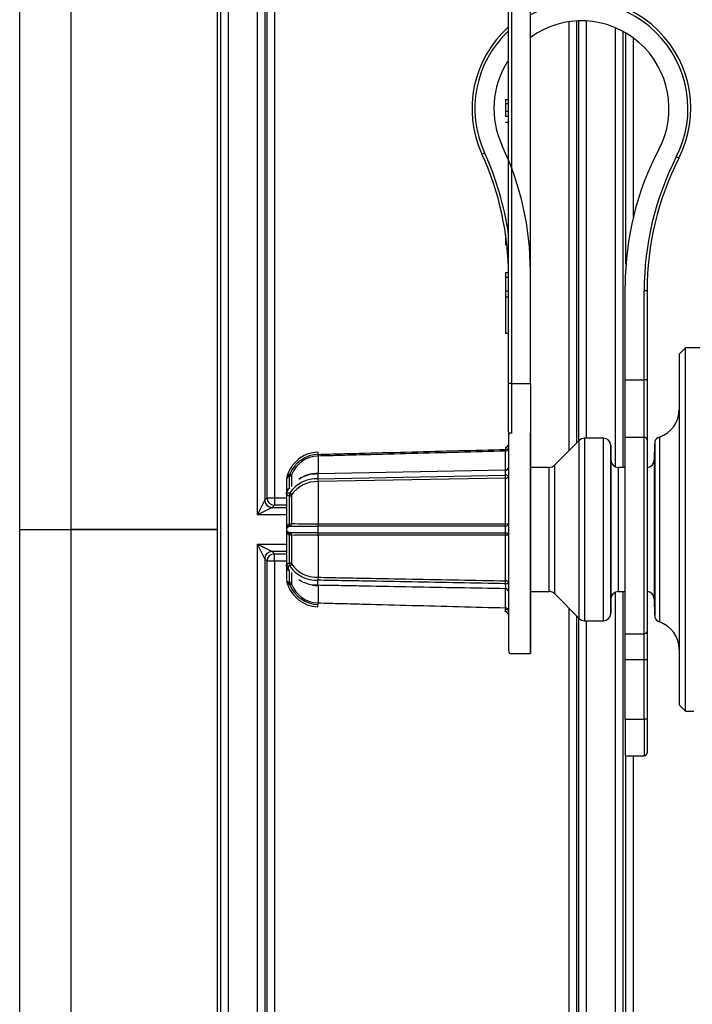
# Model space of a CAD drawing. Header units: millimetres. Extents: x 648 to 8064, y -571 to 3420.
# Tile 52 of 82: x 2728 to 2774, y 3025 to 3092. Entities that reach past the tile are written whole.
import ezdxf

# ---------------------------------------------------------------- set-up
doc = ezdxf.new("R2010")
doc.units = ezdxf.units.MM
doc.header["$MEASUREMENT"] = 0

# ---------------------------------------------------------------- blocks, each defined once
blk = doc.blocks.new('Boven')
for p, q in [((249.868, 1159.643), (249.868, 1312.676)), ((253.368, 1311.697), (253.368, 1159.643)), ((263.431, 1102.07), (263.431, 1217.215)), ((263.65, 1102.07), (263.65, 1217.215)), ((264.15, 1217.215), (264.15, 1102.07)), ((266.165, 1160.651), (266.165, 1215.5)), ((266.665, 1215.5), (266.665, 1161.651)), ((266.823, 1161.808), (266.823, 1215.5)), ((267.323, 1215.5), (267.323, 1161.808)), ((283.369, 1169.631), (283.369, 1209.806)), ((283.566, 1209.806), (283.566, 1169.641)), ((284.869, 1169.642), (284.869, 1209.806)), ((287.54, 1165.063), (287.54, 1194.418)), ((288.04, 1194.467), (288.04, 1165.563)), ((288.197, 1165.72), (288.197, 1194.474)), ((288.697, 1194.467), (288.697, 1165.892)), ((290.713, 1163.927), (290.713, 1193.999)), ((291.213, 1193.759), (291.213, 1163.892)), ((291.423, 1177.814), (291.423, 1193.641)), ((291.923, 1193.311), (291.923, 1181.024)), ((283.311, 1191.703), (283.369, 1191.703)), ((283.169, 1189.097), (283.369, 1189.097)), ((283.169, 1189.097), (283.169, 1188.815)), ((283.169, 1188.815), (283.369, 1188.815)), ((283.169, 1188.815), (283.169, 1188.303)), ((283.169, 1188.303), (283.369, 1188.303)), ((283.169, 1188.303), (283.169, 1187.957)), ((283.169, 1187.957), (283.369, 1187.957)), ((283.169, 1187.529), (283.369, 1187.529)), ((281.551, 1185.352), (281.733, 1185.435)), ((283.295, 1185.13), (283.369, 1185.13)), ((295.051, 1185.07), (294.873, 1185.161)), ((283.169, 1179.841), (283.169, 1179.495)), ((283.169, 1179.495), (283.215, 1179.495)), ((283.169, 1179.495), (283.169, 1179.149)), ((283.169, 1179.149), (283.256, 1179.149)), ((283.169, 1177.235), (283.368, 1177.235)), ((283.169, 1177.235), (283.169, 1176.925)), ((283.169, 1176.925), (283.369, 1176.925)), ((283.169, 1176.925), (283.169, 1175.997)), ((291.369, 1169.889), (291.369, 1176.352)), ((283.169, 1175.997), (283.369, 1175.997)), ((283.169, 1175.997), (283.169, 1175.568)), ((283.169, 1175.568), (283.369, 1175.568)), ((283.169, 1175.568), (283.169, 1173.077)), ((292.669, 1169.889), (292.669, 1175.986)), ((292.869, 1175.986), (292.669, 1175.986)), ((292.869, 1175.986), (292.869, 1169.889)), ((283.169, 1173.077), (283.369, 1173.077)), ((295.503, 1172.076), (295.069, 1171.642)), ((295.069, 1171.642), (295.069, 1147.642)), ((296.877, 1172.088), (295.503, 1172.076)), ((295.503, 1147.208), (295.503, 1172.076)), ((283.369, 1166.328), (283.369, 1169.631)), ((283.369, 1166.328), (283.369, 1169.621)), ((283.566, 1169.641), (284.869, 1169.642)), ((283.566, 1169.641), (283.566, 1166.242)), ((284.869, 1169.642), (284.869, 1166.259)), ((291.369, 1169.889), (292.669, 1169.889)), ((291.369, 1165.948), (291.369, 1169.889)), ((292.669, 1165.948), (292.669, 1169.889)), ((292.869, 1169.889), (292.669, 1169.889)), ((292.869, 1169.889), (292.869, 1165.791)), ((283.369, 1166.328), (283.369, 1151.342)), ((284.869, 1166.489), (284.869, 1151.142)), ((284.869, 1151.142), (284.869, 1166.259)), ((288.223, 1165.746), (286.516, 1164.039)), ((288.223, 1153.539), (288.223, 1165.746)), ((288.576, 1165.892), (288.576, 1153.392)), ((289.878, 1165.892), (288.576, 1165.892)), ((289.878, 1153.392), (289.878, 1165.892)), ((290.378, 1165.401), (290.378, 1153.884)), ((290.396, 1164.384), (290.378, 1165.401)), ((291.369, 1152.498), (291.369, 1165.948)), ((292.669, 1165.948), (291.369, 1165.948)), ((292.669, 1152.498), (292.669, 1165.948)), ((292.869, 1165.791), (292.869, 1152.677)), ((293.369, 1165.51), (293.35, 1164.384)), ((293.4, 1165.675), (293.369, 1163.897)), ((293.369, 1165.51), (293.369, 1153.775)), ((293.4, 1165.675), (293.4, 1153.61)), ((293.709, 1165.975), (293.709, 1153.31)), ((270.31, 1164.935), (270.314, 1164.788)), ((270.31, 1164.935), (270.314, 1164.788)), ((270.314, 1164.788), (270.317, 1164.788)), ((270.314, 1164.788), (270.317, 1164.788)), ((283.174, 1165.273), (283.171, 1165.125)), ((283.174, 1165.273), (283.171, 1165.125)), ((283.174, 1165.008), (283.171, 1165.125)), ((283.174, 1165.008), (283.171, 1165.125)), ((283.174, 1163.716), (283.174, 1165.008)), ((283.174, 1163.716), (283.174, 1165.008)), ((270.317, 1164.67), (270.314, 1164.67)), ((270.317, 1164.67), (270.314, 1164.67)), ((270.317, 1164.67), (270.317, 1163.477)), ((270.317, 1164.67), (270.317, 1163.477)), ((286.516, 1164.039), (286.516, 1155.246)), ((290.396, 1154.901), (290.396, 1164.384)), ((293.35, 1164.384), (293.35, 1154.901)), ((268.506, 1163.391), (268.506, 1162.579)), ((268.506, 1163.391), (268.506, 1162.579)), ((283.173, 1163.697), (270.305, 1163.458)), ((283.173, 1163.697), (270.305, 1163.458)), ((270.314, 1163.119), (283.171, 1163.358)), ((270.314, 1163.119), (283.171, 1163.358)), ((270.317, 1163.477), (283.174, 1163.716)), ((270.317, 1163.477), (283.174, 1163.716)), ((286.162, 1163.892), (284.869, 1163.892)), ((286.162, 1155.392), (286.162, 1163.892)), ((290.896, 1163.892), (290.896, 1155.392)), ((291.369, 1163.892), (290.896, 1163.892)), ((268.146, 1163.042), (268.146, 1162.045)), ((268.146, 1163.042), (268.146, 1162.045)), ((268.354, 1162.482), (268.354, 1163.268)), ((268.354, 1162.482), (268.354, 1163.268)), ((283.174, 1163.157), (270.317, 1162.918)), ((283.174, 1163.157), (270.317, 1162.918)), ((270.317, 1162.918), (270.317, 1160.037)), ((270.317, 1162.918), (270.317, 1160.037)), ((283.174, 1160.038), (283.174, 1163.157)), ((283.174, 1160.038), (283.174, 1163.157)), ((268.146, 1162.045), (268.146, 1162.04)), ((268.146, 1162.045), (268.146, 1162.04)), ((268.146, 1162.04), (268.146, 1159.639)), ((268.146, 1162.04), (268.146, 1159.639)), ((268.506, 1162.008), (268.506, 1160.047)), ((268.506, 1162.008), (268.506, 1160.047)), ((266.165, 1160.651), (266.665, 1161.651)), ((266.665, 1161.651), (266.823, 1161.808)), ((266.823, 1161.808), (267.323, 1161.808)), ((267.323, 1161.808), (268.146, 1161.808)), ((267.323, 1161.808), (267.323, 1161.308)), ((268.354, 1160.033), (268.354, 1161.93)), ((268.354, 1160.033), (268.354, 1161.93)), ((267.165, 1161.151), (266.165, 1160.651)), ((268.146, 1160.651), (266.165, 1160.651)), ((267.323, 1161.308), (267.165, 1161.151)), ((267.165, 1161.151), (268.146, 1161.151)), ((268.146, 1161.308), (267.323, 1161.308)), ((270.314, 1160.037), (270.317, 1160.037)), ((270.314, 1160.037), (270.317, 1160.037)), ((249.868, 1159.643), (253.368, 1159.643)), ((249.868, 1159.642), (253.368, 1159.642)), ((249.868, 1006.608), (249.868, 1159.642)), ((253.368, 1159.643), (263.431, 1159.643)), ((263.431, 1159.642), (253.368, 1159.642)), ((253.368, 1159.642), (253.368, 1007.588)), ((268.146, 1159.639), (268.146, 1159.621)), ((268.146, 1159.639), (268.146, 1159.621)), ((268.146, 1159.621), (268.146, 1157.235)), ((268.146, 1159.621), (268.146, 1157.235)), ((268.27, 1159.963), (268.27, 1159.808)), ((268.27, 1159.963), (268.27, 1159.808)), ((268.27, 1159.48), (268.27, 1159.326)), ((268.27, 1159.48), (268.27, 1159.328)), ((270.317, 1159.871), (270.314, 1159.871)), ((270.317, 1159.871), (270.314, 1159.871)), ((270.314, 1159.414), (270.317, 1159.414)), ((270.314, 1159.414), (270.317, 1159.414)), ((266.165, 1103.785), (266.165, 1158.634)), ((266.165, 1158.634), (268.146, 1158.634)), ((266.165, 1158.634), (267.165, 1158.134)), ((266.665, 1157.634), (266.165, 1158.634)), ((268.354, 1157.355), (268.354, 1159.252)), ((268.354, 1157.355), (268.354, 1159.252)), ((268.506, 1159.238), (268.506, 1157.277)), ((268.506, 1159.238), (268.506, 1157.277)), ((270.317, 1159.247), (270.317, 1156.367)), ((270.317, 1159.247), (270.317, 1156.367)), ((283.174, 1156.128), (283.174, 1159.247)), ((283.174, 1156.128), (283.174, 1159.247)), ((267.165, 1158.134), (267.323, 1157.976)), ((268.146, 1158.134), (267.165, 1158.134)), ((267.323, 1157.976), (268.146, 1157.976)), ((267.323, 1157.477), (267.323, 1157.976)), ((266.823, 1157.477), (266.665, 1157.634)), ((266.665, 1157.634), (266.665, 1103.785)), ((267.323, 1157.477), (266.823, 1157.477)), ((266.823, 1103.785), (266.823, 1157.477)), ((268.146, 1157.477), (267.323, 1157.477)), ((267.323, 1157.477), (267.323, 1103.785)), ((268.146, 1157.235), (268.146, 1157.224)), ((268.146, 1157.235), (268.146, 1157.224)), ((268.146, 1157.127), (268.146, 1156.242)), ((268.146, 1157.127), (268.146, 1156.242)), ((268.27, 1157.095), (268.27, 1156.899)), ((268.27, 1157.095), (268.27, 1156.899)), ((268.354, 1156.017), (268.354, 1156.803)), ((268.354, 1156.017), (268.354, 1156.803)), ((268.506, 1156.706), (268.506, 1155.893)), ((268.506, 1156.706), (268.506, 1155.893)), ((270.314, 1155.843), (270.317, 1155.843)), ((270.314, 1155.843), (270.317, 1155.843)), ((270.317, 1155.808), (270.317, 1154.615)), ((270.317, 1155.808), (270.317, 1154.615)), ((283.174, 1154.277), (283.174, 1155.569)), ((283.174, 1154.277), (283.174, 1155.569)), ((284.869, 1155.392), (286.162, 1155.392)), ((286.516, 1155.246), (288.223, 1153.539)), ((290.713, 1101.035), (290.713, 1155.358)), ((290.896, 1155.392), (291.369, 1155.392)), ((291.213, 1155.392), (291.213, 1101.441)), ((293.369, 1155.388), (293.4, 1153.61)), ((270.314, 1154.615), (270.317, 1154.615)), ((270.314, 1154.615), (270.317, 1154.615)), ((290.378, 1153.884), (290.396, 1154.901)), ((293.35, 1154.901), (293.369, 1153.775)), ((270.31, 1154.349), (270.314, 1154.497)), ((270.31, 1154.349), (270.314, 1154.497)), ((283.171, 1154.16), (283.174, 1154.277)), ((283.171, 1154.16), (283.174, 1154.277)), ((283.174, 1154.012), (283.171, 1154.16)), ((283.174, 1154.012), (283.171, 1154.16)), ((287.54, 1099.992), (287.54, 1154.222)), ((288.04, 1153.722), (288.04, 1099.992)), ((288.197, 1099.884), (288.197, 1153.564)), ((288.576, 1153.392), (289.878, 1153.392)), ((288.697, 1153.392), (288.697, 1100.253)), ((292.869, 1152.677), (292.869, 1150.712)), ((291.369, 1152.498), (292.669, 1152.498)), ((291.369, 1150.712), (291.369, 1152.498)), ((292.669, 1150.712), (292.669, 1152.498)), ((283.569, 1151.142), (284.869, 1151.142)), ((291.369, 1146.642), (291.369, 1150.712)), ((292.669, 1150.712), (291.369, 1150.712)), ((292.669, 1146.642), (292.669, 1150.712)), ((292.869, 1150.712), (292.669, 1150.712)), ((292.869, 1150.712), (292.869, 1146.642)), ((295.069, 1147.642), (295.503, 1147.208)), ((295.503, 1147.208), (296.069, 1147.204)), ((291.369, 1146.642), (292.669, 1146.642)), ((291.369, 1146.642), (291.369, 1144.142)), ((292.669, 1146.642), (292.669, 1144.142)), ((292.869, 1146.642), (292.669, 1146.642)), ((292.869, 1146.642), (292.869, 1144.342)), ((291.369, 1144.142), (292.669, 1144.142)), ((291.423, 1101.747), (291.423, 1144.142)), ((291.923, 1144.142), (291.923, 1101.747))]:
    blk.add_line(p, q)
for centre, radius, start, end in [((288.369, 1188.476), 7.5, 332.98771, 117.81814), ((288.369, 1188.476), 7.3, 332.98771, 118.64962), ((288.369, 1188.476), 6, 332.20423, 125.68533), ((288.369, 1188.476), 7.5, 131.81031, 204.61998), ((288.369, 1188.476), 7.3, 133.23022, 204.61998), ((288.369, 1188.476), 6, 147.46255, 205.33168), ((264.869, 1177.352), 20, 0, 25.33168), ((311.369, 1176.352), 20, 152.20423, 180), ((263.369, 1177.02), 20, 0, 24.61998), ((263.369, 1177.02), 20.2, 8.0693, 24.61998), ((312.869, 1175.986), 20.2, 152.98771, 180), ((312.869, 1175.986), 20, 152.98771, 180), ((283.518, 1168.662), 0.981, 87.18005, 98.69514), ((293.069, 1167.87), 2, 288.66292, 0), ((283.169, 1165.472), 0.2, 271.64847, 359.98803), ((283.169, 1165.472), 0.2, 271.64847, 359.98803), ((288.576, 1165.392), 0.5, 90, 135), ((289.878, 1165.392), 0.5, 1, 90), ((293.869, 1165.501), 0.5, 108.66292, 159.6811), ((270.38, 1162.657), 2.132, 91.75719, 158.61348), ((270.38, 1162.657), 2.132, 91.75719, 158.61348), ((270.37, 1162.673), 1.998, 91.61113, 158.92041), ((270.37, 1162.673), 1.998, 91.61113, 158.92041), ((286.162, 1164.392), 0.5, 270, 315), ((290.896, 1164.392), 0.5, 181, 270), ((292.85, 1164.392), 0.5, 272.2359, 359), ((268.582, 1163.044), 0.433, 115.68685, 171.85859), ((268.582, 1163.044), 0.433, 115.68685, 171.85859), ((270.23, 1161.376), 2.103, 87.64406, 126.13887), ((270.23, 1161.376), 2.103, 87.64406, 126.13887), ((270.241, 1161.185), 2.258, 88.12837, 123.42564), ((270.241, 1161.185), 2.258, 88.12837, 123.42564), ((272.493, 1163.299), 2.186, 175.99071, 184.70434), ((272.493, 1163.299), 2.186, 175.99071, 184.70434), ((283.169, 1163.897), 0.2, 270.81726, 0), ((283.169, 1163.897), 0.2, 270.81726, 0), ((268.396, 1163.042), 0.25, 168.42937, 180), ((268.396, 1163.042), 0.25, 168.42937, 180), ((268.368, 1163.046), 0.222, 93.77568, 168.06297), ((268.368, 1163.046), 0.222, 93.77568, 168.06297), ((270.235, 1160.874), 2.247, 87.98986, 145.02705), ((270.235, 1160.874), 2.247, 87.98986, 145.02705), ((270.22, 1160.854), 2.066, 87.32379, 146.0705), ((270.22, 1160.854), 2.066, 87.32379, 146.0705), ((264.482, 1162.942), 5.835, 359.7689, 1.74414), ((264.482, 1162.942), 5.835, 359.7689, 1.74414), ((268.632, 1159.642), 0.48, 125.45062, 234.54938), ((268.632, 1159.642), 0.48, 125.45062, 234.54938), ((269.63, 1203.494), 43.462, 268.51743, 270.90155), ((269.63, 1203.494), 43.462, 268.51743, 270.90155), ((266.522, 1159.957), 3.793, 358.6971, 1.21733), ((266.522, 1159.957), 3.793, 358.6971, 1.21733), ((269.384, 1244.102), 84.236, 269.32696, 270.63264), ((269.384, 1244.102), 84.236, 269.32696, 270.63264), ((269.389, 1060.053), 99.366, 89.46677, 90.57364), ((269.389, 1060.053), 99.366, 89.46677, 90.57364), ((276.656, 1159.643), 6.346, 177.94505, 182.06551), ((276.656, 1159.643), 6.346, 177.94505, 182.06551), ((266.522, 1159.328), 3.793, 358.78267, 1.3029), ((266.522, 1159.328), 3.793, 358.78267, 1.3029), ((275.137, 1159.642), 8.037, 358.37497, 1.62503), ((275.137, 1159.642), 8.037, 358.37497, 1.62503), ((269.63, 1115.851), 43.402, 89.09682, 91.4842), ((269.63, 1115.851), 43.402, 89.09682, 91.4842), ((270.22, 1158.43), 2.065, 213.92098, 272.61838), ((270.22, 1158.43), 2.065, 213.92098, 272.61838), ((270.235, 1158.41), 2.246, 214.97221, 272.00891), ((270.235, 1158.41), 2.246, 214.97221, 272.00891), ((268.368, 1156.238), 0.222, 191.93703, 266.22432), ((268.368, 1156.238), 0.222, 191.93703, 266.22432), ((268.582, 1156.241), 0.433, 188.1115, 244.31315), ((268.582, 1156.241), 0.433, 188.1115, 244.31315), ((270.229, 1158.076), 2.235, 236.64857, 272.18616), ((270.229, 1158.076), 2.235, 236.64857, 272.18616), ((264.543, 1156.27), 5.772, 358.96619, 0.96283), ((264.543, 1156.27), 5.772, 358.96619, 0.96283), ((280.723, 1155.746), 2.455, 356.30539, 4.21304), ((280.723, 1155.746), 2.455, 356.30539, 4.21304), ((270.377, 1156.624), 2.128, 201.32396, 268.30537), ((270.377, 1156.624), 2.128, 201.32396, 268.30537), ((270.37, 1156.612), 1.998, 201.07957, 268.38889), ((270.37, 1156.612), 1.998, 201.07957, 268.38889), ((270.23, 1157.908), 2.102, 261.73773, 272.30215), ((270.23, 1157.908), 2.102, 261.73773, 272.30215), ((283.169, 1155.388), 0.2, 0.00092, 89.014), ((283.169, 1155.388), 0.2, 0.00092, 89.014), ((286.162, 1154.892), 0.5, 45, 90), ((290.896, 1154.892), 0.5, 90, 179), ((292.85, 1154.892), 0.5, 1, 87.7641), ((283.169, 1153.812), 0.2, 0.01197, 88.71169), ((283.169, 1153.812), 0.2, 0.01197, 88.71169), ((288.576, 1153.892), 0.5, 225, 270), ((289.878, 1153.892), 0.5, 270, 359), ((293.869, 1153.784), 0.5, 200.3189, 251.33708), ((293.069, 1151.415), 2, 0, 71.33708), ((283.569, 1151.342), 0.2, 180, 270), ((292.669, 1144.342), 0.2, 270, 0)]:
    blk.add_arc(centre, radius, start, end)
for centre, major_axis, ratio, start_param, end_param in [((283.569, 1166.086), (0.2, 0), 0.778451, 1.58825, 3.141593), ((292.669, 1165.791), (0.2, 0), 0.788227, 0.000002, 1.570796), ((270.312, 1164.87), (0.005, -0.2), 0.017997, 0.078385, 1.149688), ((270.312, 1164.87), (0.005, -0.2), 0.017997, 0.078385, 1.149688), ((283.169, 1165.207), (-0.2, 0), 0.410779, 1.581553, 3.141593), ((283.169, 1165.207), (-0.2, 0), 0.410779, 1.581553, 3.141593), ((283.169, 1165.207), (-0.2, 0), 0.997293, 1.596976, 3.141593), ((283.169, 1165.207), (-0.2, 0), 0.997293, 1.596976, 3.141591), ((268.32, 1163.464), (0.026, -0.198), 0.359246, 0.113402, 1.375442), ((268.32, 1163.464), (0.026, -0.198), 0.359246, 0.113402, 1.375442), ((268.32, 1163.464), (0.2, 0), 0.994241, 4.883448, 5.911305), ((268.32, 1163.464), (0.2, 0), 0.994241, 4.883448, 5.911305), ((268.32, 1163.464), (0.186, -0.072), 0.001074, -1.15673, -0.038952), ((268.32, 1163.464), (0.186, -0.072), 0.001074, -1.15673, -0.038952), ((283.169, 1163.447), (-0.004, -0.25), 0.014791, 1.209499, 3.150861), ((283.169, 1163.447), (-0.004, -0.25), 0.014791, 1.209499, 3.150861), ((283.169, 1163.287), (0.004, -0.2), 0.018538, 0.85879, 1.932586), ((283.169, 1163.287), (-0.2, 0), 0.35423, 3.141593, 4.701633), ((283.169, 1163.287), (0.004, -0.2), 0.018538, 0.85879, 1.932586), ((283.169, 1163.287), (-0.2, 0), 0.35423, 3.141593, 4.701633), ((283.169, 1163.867), (-0.2, 0), 0.757182, 1.596976, 2.49674), ((283.169, 1163.867), (-0.2, 0), 0.757182, 1.596976, 2.496738), ((283.169, 1163.287), (-0.2, 0), 0.653204, 1.596976, 3.141593), ((283.169, 1163.287), (-0.2, 0), 0.653204, 1.596976, 3.141593), ((268.32, 1162.053), (0.036, 0.197), 0.340316, 4.096333, 5.358372), ((268.32, 1162.053), (0.036, 0.197), 0.340316, 4.096333, 5.358372), ((268.32, 1162.053), (0.2, 0), 0.627254, 4.883448, 5.911305), ((268.32, 1162.053), (0.2, 0), 0.627254, 4.883448, 5.911305), ((268.32, 1162.053), (0.175, -0.096), 0.658524, 0.385524, 1.503302), ((268.32, 1162.053), (0.175, -0.096), 0.658524, 0.385524, 1.503302), ((267.165, 1161.651), (-0.354, 0.354), 0.999695, 0.78555, 2.356042), ((267.323, 1161.808), (-0.354, 0.354), 0.999695, 0.78555, 2.356042), ((268.32, 1160.054), (0.2, 0), 0.107169, 4.883448, 5.911305), ((268.32, 1160.054), (0.2, 0), 0.107169, 4.883448, 5.911305), ((268.32, 1160.054), (0.072, -0.186), 0.122033, 0.148007, 1.410047), ((268.32, 1160.054), (0.072, -0.186), 0.122033, 0.148007, 1.410047), ((268.32, 1160.054), (-0.001, -0.2), 0.932368, 0.416838, 1.534615), ((268.32, 1160.054), (-0.001, -0.2), 0.932368, 0.416838, 1.534615), ((270.312, 1160.053), (0.004, -0.2), 0.02484, 0.420661, 1.491964), ((270.312, 1160.053), (0.004, -0.2), 0.02484, 0.420661, 1.491964), ((283.169, 1160.053), (-0.2, 0), 0.911735, 1.581553, 3.141593), ((283.169, 1160.053), (-0.2, 0), 0.911735, 1.581553, 3.141591), ((283.169, 1160.053), (0, -0.2), 0.02625, 0.423437, 1.497233), ((283.169, 1160.053), (0, -0.2), 0.02625, 0.423437, 1.497233), ((283.169, 1160.053), (-0.2, 0), 0.073523, 1.596976, 3.141593), ((283.169, 1160.053), (-0.2, 0), 0.073523, 1.596976, 3.141593), ((268.32, 1159.231), (0.072, 0.186), 0.122033, 4.873139, 6.135178), ((268.32, 1159.231), (0.072, 0.186), 0.122033, 4.873139, 6.135178), ((268.32, 1159.231), (-0.001, 0.2), 0.932368, 4.74857, 5.866348), ((268.32, 1159.231), (-0.001, 0.2), 0.932368, 4.74857, 5.866348), ((270.312, 1159.232), (0.004, 0.2), 0.02484, -1.491964, -0.420661), ((270.312, 1159.232), (0.004, 0.2), 0.02484, -1.491964, -0.420661), ((283.169, 1159.232), (0, 0.2), 0.02625, -1.497233, -0.423437), ((283.169, 1159.232), (-0.2, 0), 0.911735, 3.141593, 4.701633), ((283.169, 1159.232), (0, 0.2), 0.02625, -1.497233, -0.423437), ((283.169, 1159.232), (-0.2, 0), 0.911735, 3.141593, 4.701633), ((268.32, 1159.231), (0.2, 0), 0.107169, 0.37188, 1.399738), ((268.32, 1159.231), (0.2, 0), 0.107169, 0.37188, 1.399738), ((283.169, 1159.232), (-0.2, 0), 0.073523, 3.141593, 4.686209), ((283.169, 1159.232), (-0.2, 0), 0.073523, 3.141593, 4.686209), ((267.165, 1157.634), (-0.354, -0.354), 0.999695, 3.927143, 5.497635), ((267.323, 1157.477), (-0.354, -0.354), 0.999695, 3.927143, 5.497635), ((268.32, 1157.232), (-0.036, 0.197), 0.340316, 4.066406, 5.328445), ((268.32, 1157.232), (0.2, 0), 0.627254, 0.37188, 1.399738), ((268.32, 1157.232), (-0.036, 0.197), 0.340316, 4.066406, 5.328445), ((268.32, 1157.232), (0.2, 0), 0.627254, 0.37188, 1.399738), ((268.32, 1157.232), (0.175, 0.096), 0.658524, 4.779884, 5.897662), ((268.32, 1157.232), (0.175, 0.096), 0.658524, 4.779884, 5.897662), ((268.32, 1155.821), (0.026, 0.198), 0.359246, 4.907744, 6.169783), ((268.32, 1155.821), (0.2, 0), 0.994241, 0.37188, 1.399738), ((268.32, 1155.821), (0.026, 0.198), 0.359246, 4.907744, 6.169783), ((268.32, 1155.821), (0.2, 0), 0.994241, 0.37188, 1.399738), ((270.312, 1156.237), (0.001, 0.2), 0.03029, 4.347949, 5.419252), ((270.312, 1156.237), (0.001, 0.2), 0.03029, 4.347949, 5.419252), ((283.169, 1155.998), (-0.004, -0.2), 0.018538, 1.209007, 2.282803), ((283.169, 1155.998), (-0.004, -0.2), 0.018538, 1.209007, 2.282803), ((283.169, 1155.998), (-0.2, 0), 0.35423, 1.581553, 3.141593), ((283.169, 1155.998), (-0.2, 0), 0.35423, 1.581553, 3.141593), ((283.169, 1155.998), (-0.2, 0), 0.653204, 3.141593, 4.686209), ((283.169, 1155.998), (-0.2, 0), 0.653204, 3.141593, 4.686209), ((268.32, 1155.821), (0.186, 0.072), 0.001074, 0.038952, 1.15673), ((268.32, 1155.821), (0.186, 0.072), 0.001074, 0.038952, 1.15673), ((283.169, 1155.417), (-0.004, -0.2), 0.018585, -3.853254, -3.674435), ((283.169, 1155.417), (-0.2, 0), 0.757182, 3.786445, 4.686209), ((283.169, 1155.417), (-0.2, 0), 0.757182, 3.786439, 4.686209), ((270.312, 1154.415), (0.005, 0.2), 0.017997, -1.149688, -0.078385), ((270.312, 1154.415), (0.005, 0.2), 0.017997, -1.149688, -0.078385), ((283.169, 1154.078), (0.2, 0), 0.410779, 0, 1.56004), ((283.169, 1154.078), (0.2, 0), 0.410779, 0, 1.56004), ((283.169, 1154.078), (0.2, 0), 0.997293, 0.000002, 1.544616), ((283.169, 1154.078), (0.2, 0), 0.997293, 0, 1.544616), ((292.669, 1152.677), (0.2, 0), 0.893029, 4.712389, 6.283185)]:
    blk.add_ellipse(centre, major_axis=major_axis, ratio=ratio, start_param=start_param, end_param=end_param)
for points, knots in [([(270.31, 1164.935), (270.039, 1164.907), (269.564, 1164.846), (268.878, 1164.42), (268.456, 1163.921), (268.224, 1163.449), (268.177, 1163.22), (268.151, 1163.088)], [0, 0, 0, 0, 0.242442, 0.497033, 0.755364, 0.880263, 1, 1, 1, 1]), ([(270.31, 1164.935), (270.039, 1164.907), (269.564, 1164.846), (268.878, 1164.42), (268.456, 1163.921), (268.224, 1163.449), (268.177, 1163.22), (268.151, 1163.088)], [0, 0, 0, 0, 0.242442, 0.497033, 0.755364, 0.880263, 1, 1, 1, 1]), ([(270.317, 1164.788), (270.585, 1164.799), (270.853, 1164.802), (271.388, 1164.816), (271.656, 1164.823), (272.459, 1164.844), (272.995, 1164.858), (274.602, 1164.9), (277.815, 1164.985), (281.029, 1165.069), (283.171, 1165.125)], [0, 0, 0, 0, 0.0625, 0.0625, 0.125, 0.125, 0.25, 0.25, 0.5, 1, 1, 1, 1]), ([(270.317, 1164.788), (270.585, 1164.799), (270.853, 1164.802), (271.388, 1164.816), (271.656, 1164.823), (272.459, 1164.844), (272.995, 1164.858), (274.602, 1164.9), (277.815, 1164.985), (281.029, 1165.069), (283.171, 1165.125)], [0, 0, 0, 0, 0.0625, 0.0625, 0.125, 0.125, 0.25, 0.25, 0.5, 1, 1, 1, 1]), ([(283.174, 1165.008), (281.032, 1164.952), (278.889, 1164.895), (275.674, 1164.811), (274.603, 1164.783), (272.996, 1164.741), (272.46, 1164.727), (271.656, 1164.705), (271.388, 1164.698), (270.853, 1164.684), (270.585, 1164.677), (270.317, 1164.67)], [0, 0, 0, 0, 0.5, 0.5, 0.75, 0.75, 0.875, 0.875, 0.9375, 0.9375, 1, 1, 1, 1]), ([(283.174, 1165.008), (281.032, 1164.952), (278.889, 1164.895), (275.674, 1164.811), (274.603, 1164.783), (272.996, 1164.741), (272.46, 1164.727), (271.656, 1164.705), (271.388, 1164.698), (270.853, 1164.684), (270.585, 1164.677), (270.317, 1164.67)], [0, 0, 0, 0, 0.5, 0.5, 0.75, 0.75, 0.875, 0.875, 0.9375, 0.9375, 1, 1, 1, 1]), ([(268.214, 1162.325), (268.231, 1162.358), (268.251, 1162.39), (268.275, 1162.418), (268.297, 1162.443), (268.324, 1162.466), (268.354, 1162.482)], [0.7717812, 0.7717812, 0.7717812, 0.7717812, 0.8898499, 0.8898499, 0.8898499, 1, 1, 1, 1]), ([(268.214, 1162.325), (268.231, 1162.358), (268.251, 1162.39), (268.275, 1162.418), (268.297, 1162.443), (268.324, 1162.466), (268.354, 1162.482)], [0.7717812, 0.7717812, 0.7717812, 0.7717812, 0.8898499, 0.8898499, 0.8898499, 1, 1, 1, 1]), ([(270.317, 1160.037), (270.585, 1160.042), (270.853, 1160.037), (271.388, 1160.038), (271.656, 1160.038), (272.46, 1160.037), (272.996, 1160.038), (274.603, 1160.038), (277.817, 1160.038), (281.032, 1160.038), (283.174, 1160.038)], [0, 0, 0, 0, 0.0625, 0.0625, 0.125, 0.125, 0.25, 0.25, 0.5, 1, 1, 1, 1]), ([(270.317, 1160.037), (270.585, 1160.042), (270.853, 1160.037), (271.388, 1160.038), (271.656, 1160.038), (272.46, 1160.037), (272.996, 1160.038), (274.603, 1160.038), (277.817, 1160.038), (281.032, 1160.038), (283.174, 1160.038)], [0, 0, 0, 0, 0.0625, 0.0625, 0.125, 0.125, 0.25, 0.25, 0.5, 1, 1, 1, 1]), ([(283.171, 1159.87), (281.029, 1159.87), (278.887, 1159.87), (275.673, 1159.87), (274.602, 1159.871), (272.995, 1159.871), (272.459, 1159.871), (271.656, 1159.871), (271.388, 1159.871), (270.853, 1159.87), (270.585, 1159.873), (270.317, 1159.871)], [0, 0, 0, 0, 0.5, 0.5, 0.75, 0.75, 0.875, 0.875, 0.9375, 0.9375, 1, 1, 1, 1]), ([(283.171, 1159.87), (281.029, 1159.87), (278.887, 1159.87), (275.673, 1159.87), (274.602, 1159.871), (272.995, 1159.871), (272.459, 1159.871), (271.656, 1159.871), (271.388, 1159.871), (270.853, 1159.87), (270.585, 1159.873), (270.317, 1159.871)], [0, 0, 0, 0, 0.5, 0.5, 0.75, 0.75, 0.875, 0.875, 0.9375, 0.9375, 1, 1, 1, 1]), ([(270.317, 1159.414), (270.585, 1159.412), (270.853, 1159.415), (271.388, 1159.414), (271.656, 1159.414), (272.459, 1159.414), (272.995, 1159.414), (274.602, 1159.414), (277.815, 1159.414), (281.029, 1159.414), (283.171, 1159.415)], [0, 0, 0, 0, 0.0625, 0.0625, 0.125, 0.125, 0.25, 0.25, 0.5, 1, 1, 1, 1]), ([(270.317, 1159.414), (270.585, 1159.412), (270.853, 1159.415), (271.388, 1159.414), (271.656, 1159.414), (272.459, 1159.414), (272.995, 1159.414), (274.602, 1159.414), (277.815, 1159.414), (281.029, 1159.414), (283.171, 1159.415)], [0, 0, 0, 0, 0.0625, 0.0625, 0.125, 0.125, 0.25, 0.25, 0.5, 1, 1, 1, 1]), ([(283.174, 1159.247), (281.032, 1159.247), (278.889, 1159.247), (275.674, 1159.247), (274.603, 1159.247), (272.996, 1159.247), (272.46, 1159.247), (271.656, 1159.247), (271.388, 1159.247), (270.853, 1159.248), (270.585, 1159.243), (270.317, 1159.247)], [0, 0, 0, 0, 0.5, 0.5, 0.75, 0.75, 0.875, 0.875, 0.9375, 0.9375, 1, 1, 1, 1]), ([(283.174, 1159.247), (281.032, 1159.247), (278.889, 1159.247), (275.674, 1159.247), (274.603, 1159.247), (272.996, 1159.247), (272.46, 1159.247), (271.656, 1159.247), (271.388, 1159.247), (270.853, 1159.248), (270.585, 1159.243), (270.317, 1159.247)], [0, 0, 0, 0, 0.5, 0.5, 0.75, 0.75, 0.875, 0.875, 0.9375, 0.9375, 1, 1, 1, 1]), ([(268.167, 1157.245), (268.178, 1157.258), (268.193, 1157.271), (268.214, 1157.285), (268.231, 1157.296), (268.251, 1157.308), (268.275, 1157.32)], [0.6236079, 0.6236079, 0.6236079, 0.6236079, 0.7717812, 0.7717812, 0.7717812, 0.8898499, 0.8898499, 0.8898499, 0.8898499]), ([(268.167, 1157.245), (268.178, 1157.258), (268.193, 1157.271), (268.214, 1157.285), (268.231, 1157.296), (268.251, 1157.308), (268.275, 1157.32)], [0.6236079, 0.6236079, 0.6236079, 0.6236079, 0.7717812, 0.7717812, 0.7717812, 0.8898499, 0.8898499, 0.8898499, 0.8898499]), ([(268.151, 1156.197), (268.177, 1156.065), (268.224, 1155.836), (268.456, 1155.363), (268.878, 1154.865), (269.564, 1154.439), (270.039, 1154.378), (270.31, 1154.349)], [0, 0, 0, 0, 0.119737, 0.244636, 0.502967, 0.757558, 1, 1, 1, 1]), ([(268.151, 1156.197), (268.177, 1156.065), (268.224, 1155.836), (268.456, 1155.363), (268.878, 1154.865), (269.564, 1154.439), (270.039, 1154.378), (270.31, 1154.349)], [0, 0, 0, 0, 0.119737, 0.244636, 0.502967, 0.757558, 1, 1, 1, 1]), ([(270.317, 1156.367), (270.585, 1156.365), (270.853, 1156.356), (271.388, 1156.347), (271.656, 1156.342), (272.46, 1156.327), (272.996, 1156.317), (274.603, 1156.287), (277.817, 1156.227), (281.032, 1156.168), (283.174, 1156.128)], [0, 0, 0, 0, 0.0625, 0.0625, 0.125, 0.125, 0.25, 0.25, 0.5, 1, 1, 1, 1]), ([(270.317, 1156.367), (270.585, 1156.365), (270.853, 1156.356), (271.388, 1156.347), (271.656, 1156.342), (272.46, 1156.327), (272.996, 1156.317), (274.603, 1156.287), (277.817, 1156.227), (281.032, 1156.168), (283.174, 1156.128)], [0, 0, 0, 0, 0.0625, 0.0625, 0.125, 0.125, 0.25, 0.25, 0.5, 1, 1, 1, 1]), ([(283.171, 1155.927), (281.029, 1155.967), (278.887, 1156.006), (275.673, 1156.066), (274.602, 1156.086), (272.995, 1156.116), (272.459, 1156.126), (271.656, 1156.14), (271.388, 1156.145), (270.853, 1156.156), (270.585, 1156.159), (270.317, 1156.165)], [0, 0, 0, 0, 0.5, 0.5, 0.75, 0.75, 0.875, 0.875, 0.9375, 0.9375, 1, 1, 1, 1]), ([(283.171, 1155.927), (281.029, 1155.967), (278.887, 1156.006), (275.673, 1156.066), (274.602, 1156.086), (272.995, 1156.116), (272.459, 1156.126), (271.656, 1156.14), (271.388, 1156.145), (270.853, 1156.156), (270.585, 1156.159), (270.317, 1156.165)], [0, 0, 0, 0, 0.5, 0.5, 0.75, 0.75, 0.875, 0.875, 0.9375, 0.9375, 1, 1, 1, 1]), ([(270.317, 1155.843), (270.585, 1155.833), (270.853, 1155.833), (271.388, 1155.823), (271.656, 1155.818), (272.459, 1155.803), (272.995, 1155.793), (274.602, 1155.763), (277.815, 1155.704), (281.029, 1155.644), (283.171, 1155.604)], [0, 0, 0, 0, 0.0625, 0.0625, 0.125, 0.125, 0.25, 0.25, 0.5, 1, 1, 1, 1]), ([(270.317, 1155.843), (270.585, 1155.833), (270.853, 1155.833), (271.388, 1155.823), (271.656, 1155.818), (272.459, 1155.803), (272.995, 1155.793), (274.602, 1155.763), (277.815, 1155.704), (281.029, 1155.644), (283.171, 1155.604)], [0, 0, 0, 0, 0.0625, 0.0625, 0.125, 0.125, 0.25, 0.25, 0.5, 1, 1, 1, 1]), ([(270.317, 1154.615), (270.585, 1154.608), (270.853, 1154.6), (271.388, 1154.586), (271.656, 1154.579), (272.46, 1154.558), (272.996, 1154.544), (274.603, 1154.502), (277.817, 1154.418), (281.032, 1154.333), (283.174, 1154.277)], [0, 0, 0, 0, 0.0625, 0.0625, 0.125, 0.125, 0.25, 0.25, 0.5, 1, 1, 1, 1]), ([(270.317, 1154.615), (270.585, 1154.608), (270.853, 1154.6), (271.388, 1154.586), (271.656, 1154.579), (272.46, 1154.558), (272.996, 1154.544), (274.603, 1154.502), (277.817, 1154.418), (281.032, 1154.333), (283.174, 1154.277)], [0, 0, 0, 0, 0.0625, 0.0625, 0.125, 0.125, 0.25, 0.25, 0.5, 1, 1, 1, 1])]:
    blk.add_open_spline(points, degree=3, knots=knots)
for points in [[(268.151, 1162.084), (268.151, 1162.087), (268.151, 1162.09), (268.152, 1162.093)], [(268.151, 1162.084), (268.151, 1162.087), (268.151, 1162.09), (268.152, 1162.093)], [(268.151, 1162.076), (268.151, 1162.078), (268.151, 1162.081), (268.151, 1162.084)], [(268.151, 1162.076), (268.151, 1162.078), (268.151, 1162.081), (268.151, 1162.084)], [(268.152, 1162.069), (268.152, 1162.071), (268.152, 1162.073), (268.151, 1162.076)], [(268.152, 1162.069), (268.152, 1162.071), (268.152, 1162.073), (268.151, 1162.076)], [(268.152, 1162.093), (268.152, 1162.099), (268.153, 1162.106), (268.153, 1162.113)], [(268.152, 1162.093), (268.152, 1162.099), (268.153, 1162.106), (268.153, 1162.113)], [(268.159, 1162.051), (268.156, 1162.056), (268.154, 1162.061), (268.152, 1162.069)], [(268.159, 1162.051), (268.156, 1162.056), (268.154, 1162.061), (268.152, 1162.069)], [(268.153, 1162.113), (268.154, 1162.12), (268.155, 1162.128), (268.156, 1162.136)], [(268.153, 1162.113), (268.154, 1162.12), (268.155, 1162.128), (268.156, 1162.136)], [(268.154, 1162.094), (268.153, 1162.093), (268.153, 1162.093), (268.153, 1162.092)], [(268.154, 1162.094), (268.153, 1162.093), (268.153, 1162.093), (268.153, 1162.092)], [(268.153, 1162.092), (268.153, 1162.091), (268.153, 1162.09), (268.153, 1162.09)], [(268.153, 1162.092), (268.153, 1162.091), (268.153, 1162.09), (268.153, 1162.09)], [(268.153, 1162.09), (268.154, 1162.089), (268.154, 1162.089), (268.154, 1162.088)], [(268.153, 1162.09), (268.154, 1162.089), (268.154, 1162.089), (268.154, 1162.088)], [(268.156, 1162.115), (268.155, 1162.109), (268.154, 1162.104), (268.154, 1162.098)], [(268.156, 1162.115), (268.155, 1162.109), (268.154, 1162.104), (268.154, 1162.098)], [(268.154, 1162.098), (268.154, 1162.097), (268.154, 1162.095), (268.154, 1162.094)], [(268.154, 1162.098), (268.154, 1162.097), (268.154, 1162.095), (268.154, 1162.094)], [(268.154, 1162.088), (268.154, 1162.087), (268.154, 1162.087), (268.155, 1162.087)], [(268.154, 1162.088), (268.154, 1162.087), (268.154, 1162.087), (268.155, 1162.087)], [(268.155, 1162.087), (268.157, 1162.087), (268.16, 1162.091), (268.164, 1162.094)], [(268.155, 1162.087), (268.157, 1162.087), (268.16, 1162.091), (268.164, 1162.094)], [(268.156, 1162.136), (268.159, 1162.155), (268.163, 1162.174), (268.167, 1162.193)], [(268.156, 1162.136), (268.159, 1162.155), (268.163, 1162.174), (268.167, 1162.193)], [(268.16, 1162.136), (268.159, 1162.129), (268.157, 1162.122), (268.156, 1162.115)], [(268.16, 1162.136), (268.159, 1162.129), (268.157, 1162.122), (268.156, 1162.115)], [(268.212, 1162.002), (268.186, 1162.019), (268.169, 1162.034), (268.159, 1162.051)], [(268.212, 1162.002), (268.186, 1162.019), (268.169, 1162.034), (268.159, 1162.051)], [(268.174, 1162.191), (268.169, 1162.173), (268.164, 1162.155), (268.16, 1162.136)], [(268.174, 1162.191), (268.169, 1162.173), (268.164, 1162.155), (268.16, 1162.136)], [(268.164, 1162.094), (268.177, 1162.107), (268.199, 1162.122), (268.229, 1162.133)], [(268.164, 1162.094), (268.177, 1162.107), (268.199, 1162.122), (268.229, 1162.133)], [(268.167, 1162.193), (268.178, 1162.239), (268.193, 1162.284), (268.214, 1162.325)], [(268.167, 1162.193), (268.178, 1162.239), (268.193, 1162.284), (268.214, 1162.325)], [(268.232, 1162.321), (268.208, 1162.28), (268.188, 1162.236), (268.174, 1162.191)], [(268.232, 1162.321), (268.208, 1162.28), (268.188, 1162.236), (268.174, 1162.191)], [(268.281, 1161.961), (268.253, 1161.976), (268.23, 1161.989), (268.212, 1162.002)], [(268.281, 1161.961), (268.253, 1161.976), (268.23, 1161.989), (268.212, 1162.002)], [(268.229, 1162.133), (268.252, 1162.141), (268.279, 1162.148), (268.312, 1162.154)], [(268.229, 1162.133), (268.252, 1162.141), (268.279, 1162.148), (268.312, 1162.154)], [(268.304, 1162.416), (268.276, 1162.388), (268.252, 1162.355), (268.232, 1162.321)], [(268.304, 1162.416), (268.276, 1162.388), (268.252, 1162.355), (268.232, 1162.321)], [(268.395, 1162.486), (268.361, 1162.468), (268.33, 1162.443), (268.304, 1162.416)], [(268.395, 1162.486), (268.361, 1162.468), (268.33, 1162.443), (268.304, 1162.416)], [(268.312, 1162.154), (268.321, 1162.155), (268.331, 1162.157), (268.341, 1162.158)], [(268.312, 1162.154), (268.321, 1162.155), (268.331, 1162.157), (268.341, 1162.158)], [(268.341, 1162.158), (268.358, 1162.16), (268.376, 1162.161), (268.395, 1162.162)], [(268.341, 1162.158), (268.358, 1162.16), (268.376, 1162.161), (268.395, 1162.162)], [(268.354, 1161.93), (268.327, 1161.94), (268.302, 1161.951), (268.281, 1161.961)], [(268.354, 1161.93), (268.327, 1161.94), (268.302, 1161.951), (268.281, 1161.961)], [(268.154, 1159.646), (268.153, 1159.645), (268.153, 1159.645), (268.153, 1159.644)], [(268.154, 1159.646), (268.153, 1159.645), (268.153, 1159.645), (268.153, 1159.644)], [(268.153, 1159.644), (268.153, 1159.643), (268.153, 1159.641), (268.153, 1159.64)], [(268.153, 1159.644), (268.153, 1159.643), (268.153, 1159.641), (268.153, 1159.64)], [(268.153, 1159.64), (268.154, 1159.639), (268.154, 1159.638), (268.154, 1159.637)], [(268.153, 1159.64), (268.154, 1159.639), (268.154, 1159.638), (268.154, 1159.637)], [(268.156, 1159.662), (268.155, 1159.658), (268.154, 1159.655), (268.154, 1159.65)], [(268.156, 1159.662), (268.155, 1159.658), (268.154, 1159.655), (268.154, 1159.65)], [(268.154, 1159.65), (268.154, 1159.649), (268.154, 1159.647), (268.154, 1159.646)], [(268.154, 1159.65), (268.154, 1159.649), (268.154, 1159.647), (268.154, 1159.646)], [(268.154, 1159.637), (268.154, 1159.634), (268.154, 1159.632), (268.155, 1159.629)], [(268.154, 1159.637), (268.154, 1159.634), (268.154, 1159.632), (268.155, 1159.629)], [(268.155, 1159.629), (268.157, 1159.618), (268.16, 1159.61), (268.164, 1159.602)], [(268.155, 1159.629), (268.157, 1159.618), (268.16, 1159.61), (268.164, 1159.602)], [(268.16, 1159.674), (268.159, 1159.67), (268.157, 1159.666), (268.156, 1159.662)], [(268.16, 1159.674), (268.159, 1159.67), (268.157, 1159.666), (268.156, 1159.662)], [(268.174, 1159.704), (268.169, 1159.694), (268.164, 1159.685), (268.16, 1159.674)], [(268.174, 1159.704), (268.169, 1159.694), (268.164, 1159.685), (268.16, 1159.674)], [(268.164, 1159.602), (268.177, 1159.571), (268.199, 1159.541), (268.229, 1159.513)], [(268.164, 1159.602), (268.177, 1159.571), (268.199, 1159.541), (268.229, 1159.513)], [(268.232, 1159.775), (268.208, 1159.752), (268.188, 1159.728), (268.174, 1159.704)], [(268.232, 1159.775), (268.208, 1159.752), (268.188, 1159.728), (268.174, 1159.704)], [(268.229, 1159.513), (268.252, 1159.491), (268.279, 1159.47), (268.312, 1159.452)], [(268.229, 1159.513), (268.252, 1159.491), (268.279, 1159.47), (268.312, 1159.452)], [(268.304, 1159.829), (268.276, 1159.812), (268.252, 1159.794), (268.232, 1159.775)], [(268.304, 1159.829), (268.276, 1159.812), (268.252, 1159.794), (268.232, 1159.775)], [(268.395, 1159.871), (268.361, 1159.86), (268.33, 1159.845), (268.304, 1159.829)], [(268.395, 1159.871), (268.361, 1159.86), (268.33, 1159.845), (268.304, 1159.829)], [(268.312, 1159.452), (268.321, 1159.446), (268.331, 1159.441), (268.341, 1159.436)], [(268.312, 1159.452), (268.321, 1159.446), (268.331, 1159.441), (268.341, 1159.436)], [(268.341, 1159.436), (268.358, 1159.428), (268.376, 1159.42), (268.395, 1159.414)], [(268.341, 1159.436), (268.358, 1159.428), (268.376, 1159.42), (268.395, 1159.414)], [(268.275, 1157.32), (268.297, 1157.332), (268.324, 1157.344), (268.354, 1157.355)], [(268.275, 1157.32), (268.297, 1157.332), (268.324, 1157.344), (268.354, 1157.355)], [(268.151, 1157.205), (268.151, 1157.207), (268.151, 1157.21), (268.152, 1157.212)], [(268.151, 1157.205), (268.151, 1157.207), (268.151, 1157.21), (268.152, 1157.212)], [(268.151, 1157.196), (268.151, 1157.199), (268.151, 1157.202), (268.151, 1157.205)], [(268.151, 1157.196), (268.151, 1157.199), (268.151, 1157.202), (268.151, 1157.205)], [(268.152, 1157.183), (268.152, 1157.188), (268.152, 1157.192), (268.151, 1157.196)], [(268.152, 1157.183), (268.152, 1157.188), (268.152, 1157.192), (268.151, 1157.196)], [(268.152, 1157.212), (268.152, 1157.215), (268.153, 1157.218), (268.153, 1157.221)], [(268.152, 1157.212), (268.152, 1157.215), (268.153, 1157.218), (268.153, 1157.221)], [(268.159, 1157.133), (268.156, 1157.15), (268.154, 1157.167), (268.152, 1157.183)], [(268.159, 1157.133), (268.156, 1157.15), (268.154, 1157.167), (268.152, 1157.183)], [(268.153, 1157.221), (268.154, 1157.224), (268.155, 1157.226), (268.156, 1157.229)], [(268.153, 1157.221), (268.154, 1157.224), (268.155, 1157.226), (268.156, 1157.229)], [(268.154, 1157.196), (268.153, 1157.196), (268.153, 1157.195), (268.153, 1157.195)], [(268.154, 1157.196), (268.153, 1157.196), (268.153, 1157.195), (268.153, 1157.195)], [(268.153, 1157.195), (268.153, 1157.194), (268.153, 1157.193), (268.153, 1157.192)], [(268.153, 1157.195), (268.153, 1157.194), (268.153, 1157.193), (268.153, 1157.192)], [(268.153, 1157.192), (268.154, 1157.191), (268.154, 1157.19), (268.154, 1157.19)], [(268.153, 1157.192), (268.154, 1157.191), (268.154, 1157.19), (268.154, 1157.19)], [(268.156, 1157.197), (268.155, 1157.198), (268.154, 1157.199), (268.154, 1157.198)], [(268.156, 1157.197), (268.155, 1157.198), (268.154, 1157.199), (268.154, 1157.198)], [(268.154, 1157.198), (268.154, 1157.197), (268.154, 1157.197), (268.154, 1157.196)], [(268.154, 1157.198), (268.154, 1157.197), (268.154, 1157.197), (268.154, 1157.196)], [(268.154, 1157.19), (268.154, 1157.187), (268.154, 1157.184), (268.155, 1157.181)], [(268.154, 1157.19), (268.154, 1157.187), (268.154, 1157.184), (268.155, 1157.181)], [(268.155, 1157.181), (268.155, 1157.18), (268.155, 1157.18), (268.155, 1157.179)], [(268.155, 1157.181), (268.155, 1157.18), (268.155, 1157.18), (268.155, 1157.179)], [(268.155, 1157.179), (268.157, 1157.164), (268.16, 1157.149), (268.164, 1157.134)], [(268.155, 1157.179), (268.157, 1157.164), (268.16, 1157.149), (268.164, 1157.134)], [(268.156, 1157.229), (268.159, 1157.235), (268.163, 1157.24), (268.167, 1157.245)], [(268.156, 1157.229), (268.159, 1157.235), (268.163, 1157.24), (268.167, 1157.245)], [(268.16, 1157.194), (268.159, 1157.195), (268.157, 1157.197), (268.156, 1157.197)], [(268.16, 1157.194), (268.159, 1157.195), (268.157, 1157.197), (268.156, 1157.197)], [(268.212, 1156.965), (268.186, 1157.017), (268.169, 1157.075), (268.159, 1157.133)], [(268.212, 1156.965), (268.186, 1157.017), (268.169, 1157.075), (268.159, 1157.133)], [(268.174, 1157.181), (268.169, 1157.186), (268.164, 1157.19), (268.16, 1157.194)], [(268.174, 1157.181), (268.169, 1157.186), (268.164, 1157.19), (268.16, 1157.194)], [(268.164, 1157.134), (268.177, 1157.076), (268.199, 1157.02), (268.229, 1156.969)], [(268.164, 1157.134), (268.177, 1157.076), (268.199, 1157.02), (268.229, 1156.969)], [(268.232, 1157.151), (268.208, 1157.16), (268.188, 1157.17), (268.174, 1157.181)], [(268.232, 1157.151), (268.208, 1157.16), (268.188, 1157.17), (268.174, 1157.181)], [(268.281, 1156.86), (268.253, 1156.891), (268.23, 1156.927), (268.212, 1156.965)], [(268.281, 1156.86), (268.253, 1156.891), (268.23, 1156.927), (268.212, 1156.965)], [(268.229, 1156.969), (268.252, 1156.93), (268.279, 1156.893), (268.312, 1156.861)], [(268.229, 1156.969), (268.252, 1156.93), (268.279, 1156.893), (268.312, 1156.861)], [(268.304, 1157.132), (268.276, 1157.137), (268.252, 1157.144), (268.232, 1157.151)], [(268.304, 1157.132), (268.276, 1157.137), (268.252, 1157.144), (268.232, 1157.151)], [(268.354, 1156.803), (268.327, 1156.817), (268.302, 1156.837), (268.281, 1156.86)], [(268.354, 1156.803), (268.327, 1156.817), (268.302, 1156.837), (268.281, 1156.86)], [(268.395, 1157.123), (268.361, 1157.124), (268.33, 1157.128), (268.304, 1157.132)], [(268.395, 1157.123), (268.361, 1157.124), (268.33, 1157.128), (268.304, 1157.132)], [(268.312, 1156.861), (268.321, 1156.852), (268.331, 1156.843), (268.341, 1156.835)], [(268.312, 1156.861), (268.321, 1156.852), (268.331, 1156.843), (268.341, 1156.835)], [(268.341, 1156.835), (268.358, 1156.822), (268.376, 1156.809), (268.395, 1156.799)], [(268.341, 1156.835), (268.358, 1156.822), (268.376, 1156.809), (268.395, 1156.799)]]:
    blk.add_open_spline(points, degree=3)
blk.add_rational_spline([(270.314, 1155.843), (270.312, 1155.817), (270.311, 1155.816), (270.31, 1155.855), (270.31, 1155.945), (270.311, 1156.015), (270.312, 1156.097), (270.314, 1156.165)], [1.00256489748, 0.991337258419, 0.986294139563, 1.01661171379, 1.01661171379, 0.986294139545, 0.991337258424, 1.00256489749], degree=4, knots=[0, 0, 0, 0, 0, 0.5, 0.5, 0.5, 1, 1, 1, 1, 1])
blk.add_rational_spline([(270.314, 1155.843), (270.312, 1155.817), (270.311, 1155.816), (270.31, 1155.855), (270.31, 1155.945), (270.311, 1156.015), (270.312, 1156.097), (270.314, 1156.165)], [1.00256489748, 0.991337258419, 0.986294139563, 1.01661171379, 1.01661171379, 0.986294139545, 0.991337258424, 1.00256489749], degree=4, knots=[0, 0, 0, 0, 0, 0.5, 0.5, 0.5, 1, 1, 1, 1, 1])

msp = doc.modelspace()

# ---------------------------------------------------------------- block references
msp.add_blockref('Boven', (2478.156, 1897.847))

doc.saveas('drawing.dxf')
